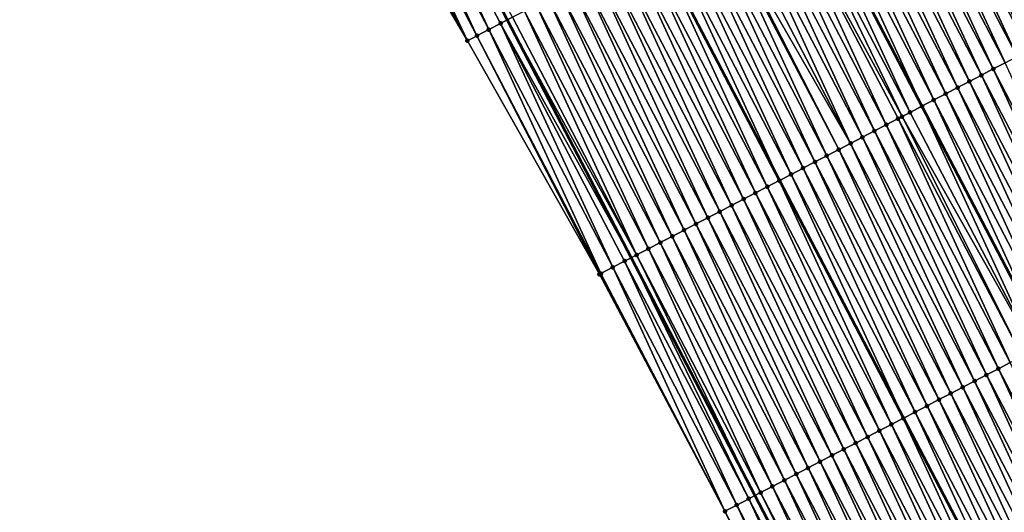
# Model space of a CAD drawing. Header units: feet. Extents: x 2007189 to 2022806, y 818621 to 837694.
# Tile 138 of 256: x 2012511 to 2012584, y 824547 to 824584. Entities that reach past the tile are written whole.
import ezdxf

# ---------------------------------------------------------------- set-up
doc = ezdxf.new("R2010")
doc.units = ezdxf.units.FT
doc.header["$MEASUREMENT"] = 0
for name, color, linetype, lineweight in [('EP_Travel Lane', 172, 'Continuous', 53), ('Road Shots', 141, 'Continuous', 100), ('Road X-Section', 40, 'Continuous', 13), ('STRIPING', 60, 'Continuous', 53)]:
    doc.layers.add(name, color=color, linetype=linetype, lineweight=lineweight)
doc.layers.add('I-77-MM17-21_SB-Surface-Border', color=7, linetype='Continuous')
doc.layers.add('I-77-MM17-21_SB-Surface-TIN', color=7, linetype='Continuous')

msp = doc.modelspace()

# ---------------------------------------------------------------- linework, layer by layer
at = {"layer": 'EP_Travel Lane'}
msp.add_polyline3d([(2012454.444458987, 824760.9962506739, 317.8154520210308), (2012463.696675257, 824743.267085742, 317.5444513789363), (2012472.948829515, 824725.5380396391, 317.2640979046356), (2012482.201018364, 824707.8089272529, 316.9889612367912), (2012491.453277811, 824690.0796795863, 316.7244798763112), (2012500.692471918, 824672.3480232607, 316.4426079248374), (2012509.929349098, 824654.610914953, 316.1681252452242), (2012519.166176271, 824636.8739026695, 315.8859741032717), (2012528.402996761, 824619.1369032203, 315.6027897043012), (2012537.63994045, 824601.3996671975, 315.3385237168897), (2012546.876803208, 824583.6625865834, 315.0618370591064), (2012556.113580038, 824565.925670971, 314.7719394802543), (2012565.35025678, 824548.1889475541, 314.4666801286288), (2012574.58703865, 824530.4520222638, 314.177558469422)], dxfattribs=at)
at = {"layer": 'I-77-MM17-21_SB-Surface-Border', "color": 3, "linetype": 'Continuous', "lineweight": -3}
msp.add_polyline3d([(2012571.833638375, 824529.0174791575, 314.0661513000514), (2012563.108735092, 824547.0209737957, 314.3837480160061), (2012553.757149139, 824564.697862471, 314.6822272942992), (2012543.904738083, 824582.1141789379, 314.9377105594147), (2012533.785296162, 824599.3914984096, 315.1743129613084), (2012524.046660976, 824616.8671158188, 315.4329645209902), (2012515.090325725, 824634.7500436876, 315.7404934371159), (2012505.841115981, 824652.4806897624, 316.0167820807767), (2012496.59194672, 824670.211258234, 316.299296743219), (2012487.077660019, 824687.7984385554, 316.5859646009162), (2012477.950870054, 824705.5929262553, 316.8651814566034), (2012469.858628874, 824723.926800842, 317.1757917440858), (2012460.4244464, 824741.5610900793, 317.4414615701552), (2012451.85557435, 824759.6463574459, 317.7440666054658)], dxfattribs=at)
at = {"layer": 'I-77-MM17-21_SB-Surface-TIN', "color": 128, "linetype": 'Continuous', "lineweight": -3}
for points in [[(2012545.498483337, 824582.9443200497, 315.0155727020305), (2012537.136101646, 824601.1370659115, 315.3242598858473), (2012536.249253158, 824600.6750052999, 315.288729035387)], [(2012537.136101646, 824601.1370659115, 315.3242598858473), (2012546.876803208, 824583.6625865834, 315.0618370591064), (2012537.63994045, 824601.3996671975, 315.3385237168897)], [(2012546.385321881, 824583.4063997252, 315.0495777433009), (2012546.876803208, 824583.6625865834, 315.0618370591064), (2012537.136101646, 824601.1370659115, 315.3242598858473)], [(2012545.498483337, 824582.9443200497, 315.0155727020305), (2012546.385321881, 824583.4063997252, 315.0495777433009), (2012537.136101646, 824601.1370659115, 315.3242598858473)], [(2012547.272082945, 824583.8686279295, 315.0716967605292), (2012537.63994045, 824601.3996671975, 315.3385237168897), (2012546.876803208, 824583.6625865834, 315.0618370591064)], [(2012589.329519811, 824583.2441294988, 315.3173879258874), (2012580.080376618, 824600.9746479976, 315.6038893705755), (2012579.193947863, 824600.51178276, 315.6327490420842)], [(2012589.329519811, 824583.2441294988, 315.3173879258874), (2012590.215917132, 824583.707054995, 315.283706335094), (2012580.080376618, 824600.9746479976, 315.6038893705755)], [(2012543.904738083, 824582.1141789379, 314.9377105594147), (2012535.362351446, 824600.2130467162, 315.2450333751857), (2012534.475469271, 824599.7510506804, 315.2043348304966)], [(2012544.611575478, 824582.4823732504, 314.970934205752), (2012536.249253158, 824600.6750052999, 315.288729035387), (2012535.362351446, 824600.2130467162, 315.2450333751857)], [(2012544.611575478, 824582.4823732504, 314.970934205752), (2012535.362351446, 824600.2130467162, 315.2450333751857), (2012543.904738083, 824582.1141789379, 314.9377105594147)], [(2012544.611575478, 824582.4823732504, 314.970934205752), (2012545.498483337, 824582.9443200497, 315.0155727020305), (2012536.249253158, 824600.6750052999, 315.288729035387)], [(2012587.55655265, 824582.3186092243, 315.3582853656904), (2012578.462200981, 824600.1299760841, 315.6384209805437), (2012578.307366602, 824600.049209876, 315.6382130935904)], [(2012578.462200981, 824600.1299760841, 315.6384209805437), (2012588.119432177, 824582.6123622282, 315.350339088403), (2012578.870276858, 824600.3428995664, 315.6352578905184)], [(2012587.55655265, 824582.3186092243, 315.3582853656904), (2012588.119432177, 824582.6123622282, 315.350339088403), (2012578.462200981, 824600.1299760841, 315.6384209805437)], [(2012588.443087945, 824582.7812702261, 315.3457699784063), (2012579.193947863, 824600.51178276, 315.6327490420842), (2012578.870276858, 824600.3428995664, 315.6352578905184)], [(2012588.443087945, 824582.7812702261, 315.3457699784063), (2012578.870276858, 824600.3428995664, 315.6352578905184), (2012588.119432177, 824582.6123622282, 315.350339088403)], [(2012588.443087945, 824582.7812702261, 315.3457699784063), (2012589.329519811, 824583.2441294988, 315.3173879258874), (2012579.193947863, 824600.51178276, 315.6327490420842)], [(2012543.904738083, 824582.1141789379, 314.9377105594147), (2012534.475469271, 824599.7510506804, 315.2043348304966), (2012533.785296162, 824599.3914984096, 315.1743129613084)], [(2012585.783193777, 824581.3938398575, 315.3390912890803), (2012577.420675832, 824599.5868469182, 315.6268777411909), (2012576.533946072, 824599.1245587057, 315.609560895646)], [(2012586.709054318, 824581.8765823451, 315.3537875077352), (2012578.094201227, 824599.93803675, 315.6366523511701), (2012577.420675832, 824599.5868469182, 315.6268777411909)], [(2012585.783193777, 824581.3938398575, 315.3390912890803), (2012586.669903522, 824581.8561664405, 315.3533378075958), (2012577.420675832, 824599.5868469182, 315.6268777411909)], [(2012586.669903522, 824581.8561664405, 315.3533378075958), (2012586.709054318, 824581.8765823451, 315.3537875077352), (2012577.420675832, 824599.5868469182, 315.6268777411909)], [(2012587.421503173, 824582.2481562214, 315.3585561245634), (2012578.307366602, 824600.049209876, 315.6382130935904), (2012578.094201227, 824599.93803675, 315.6366523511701)], [(2012586.709054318, 824581.8765823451, 315.3537875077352), (2012587.421503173, 824582.2481562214, 315.3585561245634), (2012578.094201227, 824599.93803675, 315.6366523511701)], [(2012587.421503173, 824582.2481562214, 315.3585561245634), (2012587.55655265, 824582.3186092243, 315.3582853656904), (2012578.307366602, 824600.049209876, 315.6382130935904)], [(2012584.009718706, 824580.4692932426, 315.3020714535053), (2012575.647272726, 824598.6621623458, 315.6008985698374), (2012574.760546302, 824598.1998677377, 315.5840935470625)], [(2012584.896451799, 824580.9315750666, 315.3198998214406), (2012576.533946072, 824599.1245587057, 315.609560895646), (2012575.647272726, 824598.6621623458, 315.6008985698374)], [(2012584.009718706, 824580.4692932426, 315.3020714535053), (2012584.896451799, 824580.9315750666, 315.3198998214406), (2012575.647272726, 824598.6621623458, 315.6008985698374)], [(2012584.896451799, 824580.9315750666, 315.3198998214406), (2012585.783193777, 824581.3938398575, 315.3390912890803), (2012576.533946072, 824599.1245587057, 315.609560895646)], [(2012583.12298437, 824580.0070138, 315.2840525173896), (2012574.760546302, 824598.1998677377, 315.5840935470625), (2012573.873838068, 824597.7375382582, 315.5700790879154)], [(2012583.12298437, 824580.0070138, 315.2840525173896), (2012584.009718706, 824580.4692932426, 315.3020714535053), (2012574.760546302, 824598.1998677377, 315.5840935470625)], [(2012581.349582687, 824579.0823265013, 315.2582909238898), (2012572.987097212, 824597.2752713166, 315.5510600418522), (2012572.100378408, 824596.8129620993, 315.5354241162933)], [(2012582.236268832, 824579.5446983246, 315.2689170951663), (2012573.873838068, 824597.7375382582, 315.5700790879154), (2012572.987097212, 824597.2752713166, 315.5510600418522)], [(2012581.349582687, 824579.0823265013, 315.2582909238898), (2012582.236268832, 824579.5446983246, 315.2689170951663), (2012572.987097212, 824597.2752713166, 315.5510600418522)], [(2012582.236268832, 824579.5446983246, 315.2689170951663), (2012583.12298437, 824580.0070138, 315.2840525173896), (2012573.873838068, 824597.7375382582, 315.5700790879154)], [(2012580.462878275, 824578.6199896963, 315.2448624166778), (2012572.100378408, 824596.8129620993, 315.5354241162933), (2012571.21365679, 824596.3506582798, 315.5193562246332)], [(2012580.462878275, 824578.6199896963, 315.2448624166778), (2012581.349582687, 824579.0823265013, 315.2582909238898), (2012572.100378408, 824596.8129620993, 315.5354241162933)], [(2012578.689437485, 824577.695377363, 315.2131017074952), (2012570.326933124, 824595.8883583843, 315.5029743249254), (2012569.44021526, 824595.4260473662, 315.4874825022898)], [(2012579.576150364, 824578.1576979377, 315.2278290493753), (2012571.21365679, 824596.3506582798, 315.5193562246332), (2012570.326933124, 824595.8883583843, 315.5029743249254)], [(2012578.689437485, 824577.695377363, 315.2131017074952), (2012579.576150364, 824578.1576979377, 315.2278290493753), (2012570.326933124, 824595.8883583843, 315.5029743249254)], [(2012579.576150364, 824578.1576979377, 315.2278290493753), (2012580.462878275, 824578.6199896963, 315.2448624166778), (2012571.21365679, 824596.3506582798, 315.5193562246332)], [(2012576.915965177, 824576.7708254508, 315.1765057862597), (2012568.55348981, 824594.963748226, 315.4709945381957), (2012567.666778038, 824594.5014281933, 315.4562697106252)], [(2012569.44021526, 824595.4260473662, 315.4874825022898), (2012568.55348981, 824594.963748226, 315.4709945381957), (2012577.802701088, 824577.233099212, 315.1949338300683)], [(2012576.915965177, 824576.7708254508, 315.1765057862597), (2012577.802701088, 824577.233099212, 315.1949338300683), (2012568.55348981, 824594.963748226, 315.4709945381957)], [(2012578.689437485, 824577.695377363, 315.2131017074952), (2012569.44021526, 824595.4260473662, 315.4874825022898), (2012577.802701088, 824577.233099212, 315.1949338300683)], [(2012576.324686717, 824576.4625891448, 315.1636279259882), (2012567.666778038, 824594.5014281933, 315.4562697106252), (2012566.780023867, 824594.0391867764, 315.4352080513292)], [(2012576.324686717, 824576.4625891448, 315.1636279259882), (2012576.915965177, 824576.7708254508, 315.1765057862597), (2012567.666778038, 824594.5014281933, 315.4562697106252)], [(2012574.255735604, 824575.384038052, 315.1183733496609), (2012565.89326362, 824593.5769570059, 315.4132143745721), (2012565.006531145, 824593.1146739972, 315.3954811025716)], [(2012575.142465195, 824575.8463265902, 315.135664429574), (2012566.780023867, 824594.0391867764, 315.4352080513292), (2012565.89326362, 824593.5769570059, 315.4132143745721)], [(2012574.255735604, 824575.384038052, 315.1183733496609), (2012575.142465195, 824575.8463265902, 315.135664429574), (2012565.89326362, 824593.5769570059, 315.4132143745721)], [(2012575.142465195, 824575.8463265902, 315.135664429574), (2012576.029216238, 824576.3085740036, 315.1562465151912), (2012566.780023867, 824594.0391867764, 315.4352080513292)], [(2012576.029216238, 824576.3085740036, 315.1562465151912), (2012576.324686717, 824576.4625891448, 315.1636279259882), (2012566.780023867, 824594.0391867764, 315.4352080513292)], [(2012573.369019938, 824574.9217228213, 315.1032183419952), (2012565.006531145, 824593.1146739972, 315.3954811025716), (2012564.119807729, 824592.652373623, 315.3791374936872)], [(2012573.369019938, 824574.9217228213, 315.1032183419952), (2012574.255735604, 824575.384038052, 315.1183733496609), (2012565.006531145, 824593.1146739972, 315.3954811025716)], [(2012572.482312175, 824574.4593924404, 315.0892757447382), (2012563.233107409, 824592.1900289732, 315.3663370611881), (2012562.512041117, 824591.814105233, 315.3524200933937)], [(2012572.482312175, 824574.4593924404, 315.0892757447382), (2012564.119807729, 824592.652373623, 315.3791374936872), (2012563.233107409, 824592.1900289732, 315.3663370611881)], [(2012572.482312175, 824574.4593924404, 315.0892757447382), (2012573.369019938, 824574.9217228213, 315.1032183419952), (2012564.119807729, 824592.652373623, 315.3791374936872)], [(2012570.708875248, 824573.5347727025, 315.0581076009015), (2012562.34637533, 824591.7277452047, 315.3486645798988), (2012561.459631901, 824591.265483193, 315.3292510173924)], [(2012571.595595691, 824573.9970787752, 315.0739954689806), (2012562.512041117, 824591.814105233, 315.3524200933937), (2012562.34637533, 824591.7277452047, 315.3486645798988)], [(2012570.708875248, 824573.5347727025, 315.0581076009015), (2012571.595595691, 824573.9970787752, 315.0739954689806), (2012562.34637533, 824591.7277452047, 315.3486645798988)], [(2012572.482312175, 824574.4593924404, 315.0892757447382), (2012562.512041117, 824591.814105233, 315.3524200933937), (2012571.595595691, 824573.9970787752, 315.0739954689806)], [(2012568.935410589, 824572.6102061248, 315.0226852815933), (2012560.5729166, 824590.8031672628, 315.3141522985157), (2012559.686237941, 824590.3407810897, 315.3046747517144)], [(2012569.8221454, 824573.072484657, 315.0407770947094), (2012561.459631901, 824591.265483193, 315.3292510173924), (2012560.5729166, 824590.8031672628, 315.3141522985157)], [(2012568.935410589, 824572.6102061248, 315.0226852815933), (2012569.8221454, 824573.072484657, 315.0407770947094), (2012560.5729166, 824590.8031672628, 315.3141522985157)], [(2012569.8221454, 824573.072484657, 315.0407770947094), (2012570.708875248, 824573.5347727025, 315.0581076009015), (2012561.459631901, 824591.265483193, 315.3292510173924)], [(2012558.799508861, 824589.8784915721, 315.2874623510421), (2012557.926817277, 824589.4235787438, 315.2668520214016), (2012567.176002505, 824571.692975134, 314.9870767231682)], [(2012568.048689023, 824572.1479022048, 315.006625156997), (2012559.686237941, 824590.3407810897, 315.3046747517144), (2012558.799508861, 824589.8784915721, 315.2874623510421)], [(2012568.048689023, 824572.1479022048, 315.006625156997), (2012558.799508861, 824589.8784915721, 315.2874623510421), (2012567.176002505, 824571.692975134, 314.9870767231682)], [(2012568.048689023, 824572.1479022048, 315.006625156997), (2012568.935410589, 824572.6102061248, 315.0226852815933), (2012559.686237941, 824590.3407810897, 315.3046747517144)], [(2012566.275175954, 824571.2234284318, 314.9637761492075), (2012557.912755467, 824589.4162486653, 315.2665199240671), (2012557.026070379, 824588.9538748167, 315.2560561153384)], [(2012567.161942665, 824571.6856458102, 314.9867617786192), (2012557.926817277, 824589.4235787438, 315.2668520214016), (2012557.912755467, 824589.4162486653, 315.2665199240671)], [(2012566.275175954, 824571.2234284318, 314.9637761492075), (2012567.161942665, 824571.6856458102, 314.9867617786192), (2012557.912755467, 824589.4162486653, 315.2665199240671)], [(2012567.161942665, 824571.6856458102, 314.9867617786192), (2012567.176002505, 824571.692975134, 314.9870767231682), (2012557.926817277, 824589.4235787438, 315.2668520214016)], [(2012564.501671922, 824570.2989373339, 314.922313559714), (2012556.139354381, 824588.4915602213, 315.2408505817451), (2012555.252604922, 824588.0293097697, 315.22051189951)], [(2012565.388417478, 824570.7611952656, 314.9420539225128), (2012557.026070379, 824588.9538748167, 315.2560561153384), (2012556.139354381, 824588.4915602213, 315.2408505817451)], [(2012564.501671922, 824570.2989373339, 314.922313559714), (2012565.388417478, 824570.7611952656, 314.9420539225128), (2012556.139354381, 824588.4915602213, 315.2408505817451)], [(2012565.388417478, 824570.7611952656, 314.9420539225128), (2012566.275175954, 824571.2234284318, 314.9637761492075), (2012557.026070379, 824588.9538748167, 315.2560561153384)], [(2012563.614929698, 824569.8366730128, 314.9030844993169), (2012555.252604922, 824588.0293097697, 315.22051189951), (2012554.365883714, 824587.5670051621, 315.2045070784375)], [(2012563.614929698, 824569.8366730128, 314.9030844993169), (2012564.501671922, 824570.2989373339, 314.922313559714), (2012555.252604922, 824588.0293097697, 315.22051189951)], [(2012561.841493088, 824568.9120526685, 314.8719648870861), (2012553.479161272, 824587.1047029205, 315.1883129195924), (2012552.592445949, 824586.6423870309, 315.1732109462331)], [(2012562.728194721, 824569.3743948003, 314.8849671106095), (2012554.365883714, 824587.5670051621, 315.2045070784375), (2012553.479161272, 824587.1047029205, 315.1883129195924)], [(2012561.841493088, 824568.9120526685, 314.8719648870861), (2012562.728194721, 824569.3743948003, 314.8849671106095), (2012553.479161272, 824587.1047029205, 315.1883129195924)], [(2012562.728194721, 824569.3743948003, 314.8849671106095), (2012563.614929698, 824569.8366730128, 314.9030844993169), (2012554.365883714, 824587.5670051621, 315.2045070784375)], [(2012560.068149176, 824567.987254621, 314.8550659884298), (2012551.705711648, 824586.1801075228, 315.1551975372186), (2012550.819009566, 824585.7177662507, 315.1421267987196)], [(2012560.954824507, 824568.4496471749, 314.8640331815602), (2012552.592445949, 824586.6423870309, 315.1732109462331), (2012551.705711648, 824586.1801075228, 315.1551975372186)], [(2012560.068149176, 824567.987254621, 314.8550659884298), (2012560.954824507, 824568.4496471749, 314.8640331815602), (2012551.705711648, 824586.1801075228, 315.1551975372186)], [(2012560.954824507, 824568.4496471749, 314.8640331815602), (2012561.841493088, 824568.9120526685, 314.8719648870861), (2012552.592445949, 824586.6423870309, 315.1732109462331)], [(2012559.181439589, 824567.524927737, 314.8408435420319), (2012550.819009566, 824585.7177662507, 315.1421267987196), (2012549.932296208, 824585.255446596, 315.1273261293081)], [(2012559.181439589, 824567.524927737, 314.8408435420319), (2012560.068149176, 824567.987254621, 314.8550659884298), (2012550.819009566, 824585.7177662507, 315.1421267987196)], [(2012557.407993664, 824566.6003252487, 314.8082949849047), (2012549.045592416, 824584.7931086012, 315.113993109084), (2012548.158871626, 824584.3308031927, 315.0980523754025)], [(2012558.294719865, 824567.0626202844, 314.8250661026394), (2012549.932296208, 824585.255446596, 315.1273261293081), (2012549.045592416, 824584.7931086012, 315.113993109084)], [(2012557.407993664, 824566.6003252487, 314.8082949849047), (2012558.294719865, 824567.0626202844, 314.8250661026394), (2012549.045592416, 824584.7931086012, 315.113993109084)], [(2012558.294719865, 824567.0626202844, 314.8250661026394), (2012559.181439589, 824567.524927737, 314.8408435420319), (2012549.932296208, 824585.255446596, 315.1273261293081)], [(2012556.521217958, 824566.1381251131, 314.7839294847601), (2012548.158871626, 824584.3308031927, 315.0980523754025), (2012547.272082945, 824583.8686279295, 315.0716967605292)], [(2012556.521217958, 824566.1381251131, 314.7839294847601), (2012557.407993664, 824566.6003252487, 314.8082949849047), (2012548.158871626, 824584.3308031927, 315.0980523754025)], [(2012554.747614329, 824565.2138249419, 314.7271879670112), (2012546.385321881, 824583.4063997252, 315.0495777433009), (2012545.498483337, 824582.9443200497, 315.0155727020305)], [(2012546.385321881, 824583.4063997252, 315.0495777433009), (2012556.113580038, 824565.925670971, 314.7719394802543), (2012546.876803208, 824583.6625865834, 315.0618370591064)], [(2012555.634431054, 824565.6759464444, 314.7578460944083), (2012556.113580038, 824565.925670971, 314.7719394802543), (2012546.385321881, 824583.4063997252, 315.0495777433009)], [(2012554.747614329, 824565.2138249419, 314.7271879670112), (2012555.634431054, 824565.6759464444, 314.7578460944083), (2012546.385321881, 824583.4063997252, 315.0495777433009)], [(2012556.521217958, 824566.1381251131, 314.7839294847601), (2012547.272082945, 824583.8686279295, 315.0716967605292), (2012546.876803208, 824583.6625865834, 315.0618370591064)], [(2012556.521217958, 824566.1381251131, 314.7839294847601), (2012546.876803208, 824583.6625865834, 315.0618370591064), (2012556.113580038, 824565.925670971, 314.7719394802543)], [(2012553.757149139, 824564.697862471, 314.6822272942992), (2012544.611575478, 824582.4823732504, 314.970934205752), (2012543.904738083, 824582.1141789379, 314.9377105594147)], [(2012553.86073611, 824564.7518213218, 314.6870962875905), (2012545.498483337, 824582.9443200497, 315.0155727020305), (2012544.611575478, 824582.4823732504, 314.970934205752)], [(2012553.86073611, 824564.7518213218, 314.6870962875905), (2012544.611575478, 824582.4823732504, 314.970934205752), (2012553.757149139, 824564.697862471, 314.6822272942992)], [(2012553.86073611, 824564.7518213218, 314.6870962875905), (2012554.747614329, 824565.2138249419, 314.7271879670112), (2012545.498483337, 824582.9443200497, 315.0155727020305)], [(2012592.371985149, 824562.2767683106, 314.9756967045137), (2012584.009718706, 824580.4692932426, 315.3020714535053), (2012583.12298437, 824580.0070138, 315.2840525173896)], [(2012590.598564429, 824561.352117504, 314.9470154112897), (2012582.236268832, 824579.5446983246, 315.2689170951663), (2012581.349582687, 824579.0823265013, 315.2582909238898)], [(2012591.485281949, 824561.814429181, 314.9624545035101), (2012583.12298437, 824580.0070138, 315.2840525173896), (2012582.236268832, 824579.5446983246, 315.2689170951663)], [(2012590.598564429, 824561.352117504, 314.9470154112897), (2012591.485281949, 824561.814429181, 314.9624545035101), (2012582.236268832, 824579.5446983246, 315.2689170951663)], [(2012591.485281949, 824561.814429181, 314.9624545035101), (2012592.371985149, 824562.2767683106, 314.9756967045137), (2012583.12298437, 824580.0070138, 315.2840525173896)], [(2012589.711842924, 824560.8898134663, 314.9309649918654), (2012581.349582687, 824579.0823265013, 315.2582909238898), (2012580.462878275, 824578.6199896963, 315.2448624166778)], [(2012589.711842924, 824560.8898134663, 314.9309649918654), (2012590.598564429, 824561.352117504, 314.9470154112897), (2012581.349582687, 824579.0823265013, 315.2582909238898)], [(2012587.938402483, 824559.9652004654, 314.8992582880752), (2012579.576150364, 824578.1576979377, 315.2278290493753), (2012578.689437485, 824577.695377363, 315.2131017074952)], [(2012588.825125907, 824560.4275008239, 314.9156031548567), (2012580.462878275, 824578.6199896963, 315.2448624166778), (2012579.576150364, 824578.1576979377, 315.2278290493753)], [(2012587.938402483, 824559.9652004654, 314.8992582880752), (2012588.825125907, 824560.4275008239, 314.9156031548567), (2012579.576150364, 824578.1576979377, 315.2278290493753)], [(2012588.825125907, 824560.4275008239, 314.9156031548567), (2012589.711842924, 824560.8898134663, 314.9309649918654), (2012580.462878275, 824578.6199896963, 315.2448624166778)], [(2012578.689437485, 824577.695377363, 315.2131017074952), (2012577.802701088, 824577.233099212, 315.1949338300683), (2012587.051699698, 824559.5028578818, 314.8862469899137)], [(2012587.938402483, 824559.9652004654, 314.8992582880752), (2012578.689437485, 824577.695377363, 315.2131017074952), (2012587.051699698, 824559.5028578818, 314.8862469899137)], [(2012586.164995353, 824559.0405236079, 314.8726617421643), (2012576.915965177, 824576.7708254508, 315.1765057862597), (2012576.324686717, 824576.4625891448, 315.1636279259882)], [(2012586.164995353, 824559.0405236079, 314.8726617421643), (2012577.802701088, 824577.233099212, 315.1949338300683), (2012576.915965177, 824576.7708254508, 315.1765057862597)], [(2012586.164995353, 824559.0405236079, 314.8726617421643), (2012587.051699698, 824559.5028578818, 314.8862469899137), (2012577.802701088, 824577.233099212, 315.1949338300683)], [(2012584.391567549, 824558.1158863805, 314.8428937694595), (2012576.029216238, 824576.3085740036, 315.1562465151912), (2012575.142465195, 824575.8463265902, 315.135664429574)], [(2012585.278279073, 824558.5782095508, 314.8574131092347), (2012576.324686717, 824576.4625891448, 315.1636279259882), (2012576.029216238, 824576.3085740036, 315.1562465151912)], [(2012584.391567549, 824558.1158863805, 314.8428937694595), (2012585.278279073, 824558.5782095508, 314.8574131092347), (2012576.029216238, 824576.3085740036, 315.1562465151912)], [(2012585.278279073, 824558.5782095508, 314.8574131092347), (2012586.164995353, 824559.0405236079, 314.8726617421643), (2012576.324686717, 824576.4625891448, 315.1636279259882)], [(2012582.618138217, 824557.1912520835, 314.8128912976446), (2012574.255735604, 824575.384038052, 315.1183733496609), (2012573.369019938, 824574.9217228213, 315.1032183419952)], [(2012583.504850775, 824557.6535732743, 314.8275690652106), (2012575.142465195, 824575.8463265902, 315.135664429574), (2012574.255735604, 824575.384038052, 315.1183733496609)], [(2012582.618138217, 824557.1912520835, 314.8128912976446), (2012583.504850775, 824557.6535732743, 314.8275690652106), (2012574.255735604, 824575.384038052, 315.1183733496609)], [(2012583.504850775, 824557.6535732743, 314.8275690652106), (2012584.391567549, 824558.1158863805, 314.8428937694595), (2012575.142465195, 824575.8463265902, 315.135664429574)], [(2012580.844721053, 824556.2665944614, 314.7847554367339), (2012572.482312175, 824574.4593924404, 315.0892757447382), (2012571.595595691, 824573.9970787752, 315.0739954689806)], [(2012581.731431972, 824556.7289187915, 314.7991819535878), (2012573.369019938, 824574.9217228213, 315.1032183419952), (2012572.482312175, 824574.4593924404, 315.0892757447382)], [(2012580.844721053, 824556.2665944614, 314.7847554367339), (2012581.731431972, 824556.7289187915, 314.7991819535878), (2012572.482312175, 824574.4593924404, 315.0892757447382)], [(2012581.731431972, 824556.7289187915, 314.7991819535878), (2012582.618138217, 824557.1912520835, 314.8128912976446), (2012573.369019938, 824574.9217228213, 315.1032183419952)], [(2012579.958005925, 824555.8042781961, 314.7696835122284), (2012571.595595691, 824573.9970787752, 315.0739954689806), (2012570.708875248, 824573.5347727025, 315.0581076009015)], [(2012579.958005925, 824555.8042781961, 314.7696835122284), (2012580.844721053, 824556.2665944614, 314.7847554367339), (2012571.595595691, 824573.9970787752, 315.0739954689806)], [(2012578.184558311, 824554.8796789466, 314.736876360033), (2012569.8221454, 824573.072484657, 315.0407770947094), (2012568.935410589, 824572.6102061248, 315.0226852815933)], [(2012579.071274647, 824555.341992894, 314.7521337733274), (2012570.708875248, 824573.5347727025, 315.0581076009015), (2012569.8221454, 824573.072484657, 315.0407770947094)], [(2012578.184558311, 824554.8796789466, 314.736876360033), (2012579.071274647, 824555.341992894, 314.7521337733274), (2012569.8221454, 824573.072484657, 315.0407770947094)], [(2012579.071274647, 824555.341992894, 314.7521337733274), (2012579.958005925, 824555.8042781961, 314.7696835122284), (2012570.708875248, 824573.5347727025, 315.0581076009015)], [(2012577.297837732, 824554.4173731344, 314.7209679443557), (2012568.935410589, 824572.6102061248, 315.0226852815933), (2012568.048689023, 824572.1479022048, 315.006625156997)], [(2012577.297837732, 824554.4173731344, 314.7209679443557), (2012578.184558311, 824554.8796789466, 314.736876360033), (2012568.935410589, 824572.6102061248, 315.0226852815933)], [(2012575.524337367, 824553.4928750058, 314.6800685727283), (2012567.161942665, 824571.6856458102, 314.9867617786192), (2012566.275175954, 824571.2234284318, 314.9637761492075)], [(2012576.411083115, 824553.9551325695, 314.6998380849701), (2012567.176002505, 824571.692975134, 314.9870767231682), (2012567.161942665, 824571.6856458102, 314.9867617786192)], [(2012575.524337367, 824553.4928750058, 314.6800685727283), (2012576.411083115, 824553.9551325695, 314.6998380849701), (2012567.161942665, 824571.6856458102, 314.9867617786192)], [(2012568.048689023, 824572.1479022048, 315.006625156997), (2012567.176002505, 824571.692975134, 314.9870767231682), (2012576.425141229, 824553.9624606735, 314.7001730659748)], [(2012576.411083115, 824553.9551325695, 314.6998380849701), (2012576.425141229, 824553.9624606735, 314.7001730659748), (2012567.176002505, 824571.692975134, 314.9870767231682)], [(2012577.297837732, 824554.4173731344, 314.7209679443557), (2012568.048689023, 824572.1479022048, 315.006625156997), (2012576.425141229, 824553.9624606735, 314.7001730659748)], [(2012573.750853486, 824552.5683452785, 314.6416978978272), (2012565.388417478, 824570.7611952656, 314.9420539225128), (2012564.501671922, 824570.2989373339, 314.922313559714)], [(2012574.637600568, 824553.0306002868, 314.6616719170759), (2012566.275175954, 824571.2234284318, 314.9637761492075), (2012565.388417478, 824570.7611952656, 314.9420539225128)], [(2012573.750853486, 824552.5683452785, 314.6416978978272), (2012574.637600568, 824553.0306002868, 314.6616719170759), (2012565.388417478, 824570.7611952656, 314.9420539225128)], [(2012574.637600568, 824553.0306002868, 314.6616719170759), (2012575.524337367, 824553.4928750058, 314.6800685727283), (2012566.275175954, 824571.2234284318, 314.9637761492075)], [(2012572.864100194, 824552.106102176, 314.6207711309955), (2012564.501671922, 824570.2989373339, 314.922313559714), (2012563.614929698, 824569.8366730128, 314.9030844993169)], [(2012572.864100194, 824552.106102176, 314.6207711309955), (2012573.750853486, 824552.5683452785, 314.6416978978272), (2012564.501671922, 824570.2989373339, 314.922313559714)], [(2012571.090615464, 824551.1815740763, 314.5822701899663), (2012562.728194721, 824569.3743948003, 314.8849671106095), (2012561.841493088, 824568.9120526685, 314.8719648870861)], [(2012571.977348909, 824551.6438552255, 314.600152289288), (2012563.614929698, 824569.8366730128, 314.9030844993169), (2012562.728194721, 824569.3743948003, 314.8849671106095)], [(2012571.090615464, 824551.1815740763, 314.5822701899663), (2012571.977348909, 824551.6438552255, 314.600152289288), (2012562.728194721, 824569.3743948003, 314.8849671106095)], [(2012571.977348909, 824551.6438552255, 314.600152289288), (2012572.864100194, 824552.106102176, 314.6207711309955), (2012563.614929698, 824569.8366730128, 314.9030844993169)], [(2012570.203898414, 824550.7192614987, 314.5669031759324), (2012561.841493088, 824568.9120526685, 314.8719648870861), (2012560.954824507, 824568.4496471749, 314.8640331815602)], [(2012570.203898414, 824550.7192614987, 314.5669031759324), (2012571.090615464, 824551.1815740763, 314.5822701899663), (2012561.841493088, 824568.9120526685, 314.8719648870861)], [(2012568.43046999, 824549.7946254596, 314.537040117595), (2012560.068149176, 824567.987254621, 314.8550659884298), (2012559.181439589, 824567.524927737, 314.8408435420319)], [(2012569.317182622, 824550.2569465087, 314.5517292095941), (2012560.954824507, 824568.4496471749, 314.8640331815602), (2012560.068149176, 824567.987254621, 314.8550659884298)], [(2012568.43046999, 824549.7946254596, 314.537040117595), (2012569.317182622, 824550.2569465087, 314.5517292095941), (2012560.068149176, 824567.987254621, 314.8550659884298)], [(2012569.317182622, 824550.2569465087, 314.5517292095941), (2012570.203898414, 824550.7192614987, 314.5669031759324), (2012560.954824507, 824568.4496471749, 314.8640331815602)], [(2012566.657015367, 824548.8700396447, 314.5031578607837), (2012558.294719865, 824567.0626202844, 314.8250661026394), (2012557.407993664, 824566.6003252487, 314.8082949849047)], [(2012567.543752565, 824549.3323136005, 314.521615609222), (2012559.181439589, 824567.524927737, 314.8408435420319), (2012558.294719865, 824567.0626202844, 314.8250661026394)], [(2012566.657015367, 824548.8700396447, 314.5031578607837), (2012567.543752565, 824549.3323136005, 314.521615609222), (2012558.294719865, 824567.0626202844, 314.8250661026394)], [(2012567.543752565, 824549.3323136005, 314.521615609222), (2012568.43046999, 824549.7946254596, 314.537040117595), (2012559.181439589, 824567.524927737, 314.8408435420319)], [(2012565.770246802, 824548.407825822, 314.4798879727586), (2012557.407993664, 824566.6003252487, 314.8082949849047), (2012556.521217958, 824566.1381251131, 314.7839294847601)], [(2012565.770246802, 824548.407825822, 314.4798879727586), (2012566.657015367, 824548.8700396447, 314.5031578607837), (2012557.407993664, 824566.6003252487, 314.8082949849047)], [(2012563.99662111, 824547.4835679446, 314.4197624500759), (2012555.634431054, 824565.6759464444, 314.7578460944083), (2012554.747614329, 824565.2138249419, 314.7271879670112)], [(2012564.883448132, 824547.9456697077, 314.4519999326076), (2012556.113580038, 824565.925670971, 314.7719394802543), (2012555.634431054, 824565.6759464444, 314.7578460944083)], [(2012563.99662111, 824547.4835679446, 314.4197624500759), (2012564.883448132, 824547.9456697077, 314.4519999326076), (2012555.634431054, 824565.6759464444, 314.7578460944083)], [(2012556.521217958, 824566.1381251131, 314.7839294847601), (2012556.113580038, 824565.925670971, 314.7719394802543), (2012565.35025678, 824548.1889475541, 314.4666801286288)], [(2012564.883448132, 824547.9456697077, 314.4519999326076), (2012565.35025678, 824548.1889475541, 314.4666801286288), (2012556.113580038, 824565.925670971, 314.7719394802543)], [(2012565.770246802, 824548.407825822, 314.4798879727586), (2012556.521217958, 824566.1381251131, 314.7839294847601), (2012565.35025678, 824548.1889475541, 314.4666801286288)], [(2012563.109769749, 824547.0215128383, 314.3837912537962), (2012554.747614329, 824565.2138249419, 314.7271879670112), (2012553.86073611, 824564.7518213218, 314.6870962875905)], [(2012563.109769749, 824547.0215128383, 314.3837912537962), (2012563.99662111, 824547.4835679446, 314.4197624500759), (2012554.747614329, 824565.2138249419, 314.7271879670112)], [(2012563.108735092, 824547.0209737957, 314.3837480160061), (2012553.86073611, 824564.7518213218, 314.6870962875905), (2012553.757149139, 824564.697862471, 314.6822272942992)], [(2012563.109769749, 824547.0215128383, 314.3837912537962), (2012553.86073611, 824564.7518213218, 314.6870962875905), (2012563.108735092, 824547.0209737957, 314.3837480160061)], [(2012591.867163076, 824539.4609604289, 314.5082315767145), (2012583.504850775, 824557.6535732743, 314.8275690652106), (2012582.618138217, 824557.1912520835, 314.8128912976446)], [(2012592.753837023, 824539.9233556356, 314.5169864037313), (2012584.391567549, 824558.1158863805, 314.8428937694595), (2012583.504850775, 824557.6535732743, 314.8275690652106)], [(2012591.867163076, 824539.4609604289, 314.5082315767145), (2012592.753837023, 824539.9233556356, 314.5169864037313), (2012583.504850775, 824557.6535732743, 314.8275690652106)], [(2012590.980461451, 824538.9986182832, 314.495230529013), (2012582.618138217, 824557.1912520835, 314.8128912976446), (2012581.731431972, 824556.7289187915, 314.7991819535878)], [(2012590.980461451, 824538.9986182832, 314.495230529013), (2012591.867163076, 824539.4609604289, 314.5082315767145), (2012582.618138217, 824557.1912520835, 314.8128912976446)], [(2012589.207023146, 824538.0740011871, 314.4638511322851), (2012580.844721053, 824556.2665944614, 314.7847554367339), (2012579.958005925, 824555.8042781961, 314.7696835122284)], [(2012590.093733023, 824538.5363275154, 314.4781179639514), (2012581.731431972, 824556.7289187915, 314.7991819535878), (2012580.844721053, 824556.2665944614, 314.7847554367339)], [(2012589.207023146, 824538.0740011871, 314.4638511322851), (2012590.093733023, 824538.5363275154, 314.4781179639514), (2012580.844721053, 824556.2665944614, 314.7847554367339)], [(2012590.093733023, 824538.5363275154, 314.4781179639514), (2012590.980461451, 824538.9986182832, 314.495230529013), (2012581.731431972, 824556.7289187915, 314.7991819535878)], [(2012587.43361095, 824537.1493340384, 314.4364771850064), (2012579.071274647, 824555.341992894, 314.7521337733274), (2012578.184558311, 824554.8796789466, 314.736876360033)], [(2012588.320305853, 824537.6116890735, 314.4484467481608), (2012579.958005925, 824555.8042781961, 314.7696835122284), (2012579.071274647, 824555.341992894, 314.7521337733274)], [(2012587.43361095, 824537.1493340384, 314.4364771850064), (2012588.320305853, 824537.6116890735, 314.4484467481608), (2012579.071274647, 824555.341992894, 314.7521337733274)], [(2012588.320305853, 824537.6116890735, 314.4484467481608), (2012589.207023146, 824538.0740011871, 314.4638511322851), (2012579.958005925, 824555.8042781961, 314.7696835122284)], [(2012586.546900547, 824536.6870087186, 314.4221296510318), (2012578.184558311, 824554.8796789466, 314.736876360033), (2012577.297837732, 824554.4173731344, 314.7209679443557)], [(2012586.546900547, 824536.6870087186, 314.4221296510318), (2012587.43361095, 824537.1493340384, 314.4364771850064), (2012578.184558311, 824554.8796789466, 314.736876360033)], [(2012584.773366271, 824535.7625755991, 314.376027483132), (2012576.411083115, 824553.9551325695, 314.6998380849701), (2012575.524337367, 824553.4928750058, 314.6800685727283)], [(2012585.660127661, 824536.2248031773, 314.3981968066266), (2012576.425141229, 824553.9624606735, 314.7001730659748), (2012576.411083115, 824553.9551325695, 314.6998380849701)], [(2012584.773366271, 824535.7625755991, 314.376027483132), (2012585.660127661, 824536.2248031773, 314.3981968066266), (2012576.411083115, 824553.9551325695, 314.6998380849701)], [(2012577.297837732, 824554.4173731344, 314.7209679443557), (2012576.425141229, 824553.9624606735, 314.7001730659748), (2012585.674184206, 824536.2321297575, 314.398576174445)], [(2012585.660127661, 824536.2248031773, 314.3981968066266), (2012585.674184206, 824536.2321297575, 314.398576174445), (2012576.425141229, 824553.9624606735, 314.7001730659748)], [(2012586.546900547, 824536.6870087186, 314.4221296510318), (2012577.297837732, 824554.4173731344, 314.7209679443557), (2012585.674184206, 824536.2321297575, 314.398576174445)], [(2012583.886604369, 824535.3003490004, 314.3537797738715), (2012575.524337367, 824553.4928750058, 314.6800685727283), (2012574.637600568, 824553.0306002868, 314.6616719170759)], [(2012583.886604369, 824535.3003490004, 314.3537797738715), (2012584.773366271, 824535.7625755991, 314.376027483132), (2012575.524337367, 824553.4928750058, 314.6800685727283)], [(2012582.11311135, 824534.3758367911, 314.3140067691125), (2012573.750853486, 824552.5683452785, 314.6416978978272), (2012572.864100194, 824552.106102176, 314.6207711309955)], [(2012582.999850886, 824534.838106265, 314.3328234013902), (2012574.637600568, 824553.0306002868, 314.6616719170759), (2012573.750853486, 824552.5683452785, 314.6416978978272)], [(2012582.11311135, 824534.3758367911, 314.3140067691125), (2012582.999850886, 824534.838106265, 314.3328234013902), (2012573.750853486, 824552.5683452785, 314.6416978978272)], [(2012582.999850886, 824534.838106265, 314.3328234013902), (2012583.886604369, 824535.3003490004, 314.3537797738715), (2012574.637600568, 824553.0306002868, 314.6616719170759)], [(2012580.339659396, 824533.451245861, 314.2805334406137), (2012571.977348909, 824551.6438552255, 314.600152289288), (2012571.090615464, 824551.1815740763, 314.5822701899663)], [(2012581.226378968, 824533.9135536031, 314.2962876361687), (2012572.864100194, 824552.106102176, 314.6207711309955), (2012571.977348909, 824551.6438552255, 314.600152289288)], [(2012580.339659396, 824533.451245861, 314.2805334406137), (2012581.226378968, 824533.9135536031, 314.2962876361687), (2012571.977348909, 824551.6438552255, 314.600152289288)], [(2012581.226378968, 824533.9135536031, 314.2962876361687), (2012582.11311135, 824534.3758367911, 314.3140067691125), (2012572.864100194, 824552.106102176, 314.6207711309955)], [(2012579.452955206, 824532.9889086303, 314.2671390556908), (2012571.090615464, 824551.1815740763, 314.5822701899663), (2012570.203898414, 824550.7192614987, 314.5669031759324)], [(2012579.452955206, 824532.9889086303, 314.2671390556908), (2012580.339659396, 824533.451245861, 314.2805334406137), (2012571.090615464, 824551.1815740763, 314.5822701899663)], [(2012577.679557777, 824532.0642131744, 314.2420304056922), (2012569.317182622, 824550.2569465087, 314.5517292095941), (2012568.43046999, 824549.7946254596, 314.537040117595)], [(2012578.566267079, 824532.5265406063, 314.2562089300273), (2012570.203898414, 824550.7192614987, 314.5669031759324), (2012569.317182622, 824550.2569465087, 314.5517292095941)], [(2012577.679557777, 824532.0642131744, 314.2420304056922), (2012578.566267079, 824532.5265406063, 314.2562089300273), (2012569.317182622, 824550.2569465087, 314.5517292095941)], [(2012578.566267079, 824532.5265406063, 314.2562089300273), (2012579.452955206, 824532.9889086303, 314.2671390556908), (2012570.203898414, 824550.7192614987, 314.5669031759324)], [(2012576.792833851, 824531.6019137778, 314.2256083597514), (2012568.43046999, 824549.7946254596, 314.537040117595), (2012567.543752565, 824549.3323136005, 314.521615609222)], [(2012576.792833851, 824531.6019137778, 314.2256083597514), (2012577.679557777, 824532.0642131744, 314.2420304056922), (2012568.43046999, 824549.7946254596, 314.537040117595)], [(2012575.019362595, 824530.6773598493, 314.1891739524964), (2012566.657015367, 824548.8700396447, 314.5031578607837), (2012565.770246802, 824548.407825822, 314.4798879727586)], [(2012575.906110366, 824531.1396135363, 314.2092539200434), (2012567.543752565, 824549.3323136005, 314.521615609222), (2012566.657015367, 824548.8700396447, 314.5031578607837)], [(2012575.019362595, 824530.6773598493, 314.1891739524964), (2012575.906110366, 824531.1396135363, 314.2092539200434), (2012566.657015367, 824548.8700396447, 314.5031578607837)], [(2012575.906110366, 824531.1396135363, 314.2092539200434), (2012576.792833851, 824531.6019137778, 314.2256083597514), (2012567.543752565, 824549.3323136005, 314.521615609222)], [(2012573.245776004, 824529.7530270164, 314.1350463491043), (2012564.883448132, 824547.9456697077, 314.4519999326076), (2012563.99662111, 824547.4835679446, 314.4197624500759)], [(2012574.132590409, 824530.2151529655, 314.1653485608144), (2012565.35025678, 824548.1889475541, 314.4666801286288), (2012564.883448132, 824547.9456697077, 314.4519999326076)], [(2012573.245776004, 824529.7530270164, 314.1350463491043), (2012574.132590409, 824530.2151529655, 314.1653485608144), (2012564.883448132, 824547.9456697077, 314.4519999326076)], [(2012565.770246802, 824548.407825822, 314.4798879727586), (2012565.35025678, 824548.1889475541, 314.4666801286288), (2012574.58703865, 824530.4520222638, 314.177558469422)], [(2012574.132590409, 824530.2151529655, 314.1653485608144), (2012574.58703865, 824530.4520222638, 314.177558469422), (2012565.35025678, 824548.1889475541, 314.4666801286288)], [(2012575.019362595, 824530.6773598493, 314.1891739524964), (2012565.770246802, 824548.407825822, 314.4798879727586), (2012574.58703865, 824530.4520222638, 314.177558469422)], [(2012572.358884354, 824529.2910491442, 314.0928942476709), (2012563.99662111, 824547.4835679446, 314.4197624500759), (2012563.109769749, 824547.0215128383, 314.3837912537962)], [(2012572.358884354, 824529.2910491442, 314.0928942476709), (2012573.245776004, 824529.7530270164, 314.1350463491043), (2012563.99662111, 824547.4835679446, 314.4197624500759)], [(2012572.358884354, 824529.2910491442, 314.0928942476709), (2012563.109769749, 824547.0215128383, 314.3837912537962), (2012563.108735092, 824547.0209737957, 314.3837480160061)], [(2012572.358884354, 824529.2910491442, 314.0928942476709), (2012563.108735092, 824547.0209737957, 314.3837480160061), (2012571.833638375, 824529.0174791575, 314.0661513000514)]]:
    msp.add_3dface(points, dxfattribs=at)
at = {"layer": 'Road Shots', "lineweight": 100}
for p in [(2012546.385321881, 824583.4063997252, 315.0495777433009), (2012544.611575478, 824582.4823732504, 314.970934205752), (2012545.498483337, 824582.9443200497, 315.0155727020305), (2012543.904738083, 824582.1141789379, 314.9377105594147), (2012582.236268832, 824579.5446983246, 315.2689170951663), (2012583.12298437, 824580.0070138, 315.2840525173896), (2012581.349582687, 824579.0823265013, 315.2582909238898), (2012579.576150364, 824578.1576979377, 315.2278290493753), (2012580.462878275, 824578.6199896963, 315.2448624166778), (2012578.689437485, 824577.695377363, 315.2131017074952), (2012576.915965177, 824576.7708254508, 315.1765057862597), (2012577.802702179, 824577.2330997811, 315.1949338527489), (2012576.029216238, 824576.3085740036, 315.1562465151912), (2012576.324686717, 824576.4625891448, 315.1636279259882), (2012574.255735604, 824575.384038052, 315.1183733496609), (2012575.142465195, 824575.8463265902, 315.135664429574), (2012572.482312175, 824574.4593924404, 315.0892757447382), (2012573.369019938, 824574.9217228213, 315.1032183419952), (2012571.595595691, 824573.9970787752, 315.0739954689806), (2012569.8221454, 824573.072484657, 315.0407770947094), (2012570.708875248, 824573.5347727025, 315.0581076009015), (2012568.935410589, 824572.6102061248, 315.0226852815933), (2012567.161942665, 824571.6856458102, 314.9867617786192), (2012568.048689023, 824572.1479022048, 315.006625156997), (2012565.388417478, 824570.7611952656, 314.9420539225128), (2012566.275175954, 824571.2234284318, 314.9637761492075), (2012564.501671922, 824570.2989373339, 314.922313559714), (2012562.728194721, 824569.3743948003, 314.8849671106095), (2012563.614929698, 824569.8366730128, 314.9030844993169), (2012561.841493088, 824568.9120526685, 314.8719648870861), (2012560.068149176, 824567.987254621, 314.8550659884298), (2012560.954824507, 824568.4496471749, 314.8640331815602), (2012558.294719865, 824567.0626202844, 314.8250661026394), (2012559.181439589, 824567.524927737, 314.8408435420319), (2012557.407993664, 824566.6003252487, 314.8082949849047), (2012555.634431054, 824565.6759464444, 314.7578460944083), (2012556.521217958, 824566.1381251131, 314.7839294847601), (2012554.747614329, 824565.2138249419, 314.7271879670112), (2012553.757149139, 824564.697862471, 314.6822272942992), (2012553.86073611, 824564.7518213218, 314.6870962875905), (2012583.504850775, 824557.6535732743, 314.8275690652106), (2012582.618138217, 824557.1912520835, 314.8128912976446), (2012580.844721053, 824556.2665944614, 314.7847554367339), (2012581.731431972, 824556.7289187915, 314.7991819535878), (2012579.071274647, 824555.341992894, 314.7521337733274), (2012579.958005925, 824555.8042781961, 314.7696835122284), (2012578.184558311, 824554.8796789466, 314.736876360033), (2012576.411083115, 824553.9551325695, 314.6998380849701), (2012577.297837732, 824554.4173731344, 314.7209679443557), (2012575.524337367, 824553.4928750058, 314.6800685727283), (2012573.750853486, 824552.5683452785, 314.6416978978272), (2012574.637600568, 824553.0306002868, 314.6616719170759), (2012571.977348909, 824551.6438552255, 314.600152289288), (2012572.864100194, 824552.106102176, 314.6207711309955), (2012571.090615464, 824551.1815740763, 314.5822701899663), (2012569.317182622, 824550.2569465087, 314.5517292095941), (2012570.203898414, 824550.7192614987, 314.5669031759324), (2012568.43046999, 824549.7946254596, 314.537040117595), (2012566.657015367, 824548.8700396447, 314.5031578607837), (2012567.543752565, 824549.3323136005, 314.521615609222), (2012564.883448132, 824547.9456697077, 314.4519999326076), (2012565.770246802, 824548.407825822, 314.4798879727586), (2012563.99662111, 824547.4835679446, 314.4197624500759), (2012563.108735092, 824547.0209737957, 314.3837480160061), (2012563.109769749, 824547.0215128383, 314.3837912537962)]:
    msp.add_point(p, dxfattribs=at)
at = {"layer": 'Road X-Section', "extrusion": (-0.4624586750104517, 0.8865288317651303, 0.01409270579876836), "elevation": -199698.1308835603, "flags": 128}
msp.add_lwpolyline([(-2165774.217918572, 3129.995023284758), (-2165773.217918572, 3130.036868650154), (-2165772.217918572, 3130.079977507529), (-2165771.217918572, 3130.126143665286), (-2165770.217918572, 3130.16565900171), (-2165769.217918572, 3130.201747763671), (-2165768.217918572, 3130.230610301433), (-2165767.392552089, 3130.236282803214), (-2165767.217918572, 3130.236074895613), (-2165766.97750447, 3130.234513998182), (-2165766.217918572, 3130.224738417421), (-2165765.217918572, 3130.207419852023), (-2165764.217918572, 3130.198756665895), (-2165763.217918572, 3130.181949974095), (-2165762.217918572, 3130.167934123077), (-2165761.217918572, 3130.148913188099), (-2165760.217918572, 3130.133275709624), (-2165759.217918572, 3130.117206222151), (-2165758.217918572, 3130.100822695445), (-2165757.217918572, 3130.085329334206), (-2165756.217918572, 3130.068839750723), (-2165755.217918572, 3130.054113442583), (-2165754.217918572, 3130.033049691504), (-2165753.217918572, 3130.011053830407), (-2165752.217918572, 3129.993318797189), (-2165751.217918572, 3129.976973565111), (-2165750.217918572, 3129.964171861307), (-2165749.404742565, 3129.950253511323), (-2165749.217918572, 3129.946497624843), (-2165748.217918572, 3129.92708213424), (-2165747.217918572, 3129.911981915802), (-2165746.217918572, 3129.902503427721), (-2165745.217918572, 3129.885289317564), (-2165744.217918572, 3129.864344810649), (-2165743.217918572, 3129.853879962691), (-2165742.217918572, 3129.838672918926), (-2165741.217918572, 3129.818332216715), (-2165740.217918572, 3129.802325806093), (-2165739.217918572, 3129.786130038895), (-2165738.217918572, 3129.771026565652), (-2165737.217918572, 3129.753011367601), (-2165736.217918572, 3129.739939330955), (-2165735.217918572, 3129.725137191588), (-2165734.217918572, 3129.711802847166), (-2165733.217918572, 3129.695860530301), (-2165732.217918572, 3129.669502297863), (-2165731.217918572, 3129.647381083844), (-2165730.217918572, 3129.613372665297), (-2165729.217918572, 3129.568729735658), (-2165728.420933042, 3129.535502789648)], dxfattribs=at)
at = {"layer": 'Road X-Section', "extrusion": (-0.4624586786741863, 0.8865288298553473, 0.01409270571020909), "elevation": -199718.139831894, "flags": 128}
msp.add_lwpolyline([(-2165773.217093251, 3130.041621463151), (-2165772.217093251, 3130.081416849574), (-2165771.217093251, 3130.125032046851), (-2165770.217093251, 3130.163523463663), (-2165769.217093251, 3130.197208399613), (-2165768.217093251, 3130.22559327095), (-2165767.217093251, 3130.238109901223), (-2165767.064771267, 3130.238380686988), (-2165766.261247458, 3130.233611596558), (-2165766.217093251, 3130.233161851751), (-2165765.217093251, 3130.218913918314), (-2165764.217093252, 3130.199720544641), (-2165763.217093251, 3130.181890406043), (-2165762.217093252, 3130.16386968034), (-2165761.217093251, 3130.148732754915), (-2165760.217093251, 3130.138105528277), (-2165759.217093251, 3130.124675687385), (-2165758.217093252, 3130.107640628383), (-2165757.217093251, 3130.092911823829), (-2165756.217093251, 3130.074742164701), (-2165755.217093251, 3130.056312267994), (-2165754.550295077, 3130.043433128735), (-2165754.217093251, 3130.036050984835), (-2165753.217093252, 3130.015466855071), (-2165752.217093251, 3129.998174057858), (-2165751.217093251, 3129.983017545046), (-2165750.217093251, 3129.96907356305), (-2165749.217093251, 3129.9537917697), (-2165748.217093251, 3129.937902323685), (-2165747.217093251, 3129.920570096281), (-2165746.217093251, 3129.902476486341), (-2165745.217093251, 3129.886414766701), (-2165744.217093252, 3129.866549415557), (-2165743.217093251, 3129.84356150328), (-2165742.217093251, 3129.821837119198), (-2165741.217093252, 3129.802094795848), (-2165740.217093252, 3129.782863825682), (-2165739.217093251, 3129.764744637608), (-2165738.217093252, 3129.751741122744), (-2165737.217093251, 3129.743808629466), (-2165736.217093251, 3129.734840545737), (-2165735.217093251, 3129.720616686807), (-2165734.217093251, 3129.704837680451), (-2165733.217093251, 3129.688064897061), (-2165732.217093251, 3129.663696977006), (-2165731.217093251, 3129.637610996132), (-2165730.217093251, 3129.606949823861), (-2165729.217093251, 3129.566854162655), (-2165729.100295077, 3129.561984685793)], dxfattribs=at)
at = {"layer": 'Road X-Section', "extrusion": (-0.4624586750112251, 0.8865288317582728, 0.01409270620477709), "elevation": -199738.1308906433, "flags": 128}
msp.add_lwpolyline([(-2165773.217917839, 3130.014345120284), (-2165772.217917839, 3130.056853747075), (-2165771.217917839, 3130.102575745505), (-2165770.217917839, 3130.143380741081), (-2165769.217917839, 3130.181480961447), (-2165768.217917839, 3130.208619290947), (-2165767.470370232, 3130.215366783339), (-2165767.217917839, 3130.215007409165), (-2165766.595798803, 3130.212622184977), (-2165766.217917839, 3130.207937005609), (-2165765.63246547, 3130.197974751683), (-2165765.217917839, 3130.189281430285), (-2165764.217917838, 3130.166602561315), (-2165763.217917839, 3130.150505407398), (-2165762.217917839, 3130.137338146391), (-2165761.217917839, 3130.124094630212), (-2165760.217917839, 3130.108654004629), (-2165759.217917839, 3130.092601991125), (-2165758.217917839, 3130.077238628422), (-2165757.217917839, 3130.060892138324), (-2165756.217917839, 3130.047879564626), (-2165755.217917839, 3130.034292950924), (-2165754.217917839, 3130.019042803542), (-2165753.217917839, 3130.004522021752), (-2165752.21791784, 3129.989195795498), (-2165751.217917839, 3129.974516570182), (-2165750.217917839, 3129.960805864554), (-2165749.217917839, 3129.9463779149), (-2165748.217917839, 3129.931304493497), (-2165747.217917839, 3129.913753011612), (-2165746.217917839, 3129.898494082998), (-2165745.217917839, 3129.882584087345), (-2165744.217917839, 3129.861452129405), (-2165743.217917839, 3129.841680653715), (-2165742.217917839, 3129.823282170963), (-2165741.217917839, 3129.803306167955), (-2165740.217917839, 3129.782377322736), (-2165739.217917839, 3129.761756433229), (-2165738.217917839, 3129.743872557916), (-2165737.217917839, 3129.728504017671), (-2165736.217917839, 3129.713328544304), (-2165735.217917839, 3129.698637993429), (-2165734.217917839, 3129.683211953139), (-2165733.217917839, 3129.664752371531), (-2165732.21791784, 3129.641480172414), (-2165731.217917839, 3129.613589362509), (-2165730.217917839, 3129.581348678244), (-2165729.217917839, 3129.545373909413), (-2165729.216751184, 3129.54533066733)], dxfattribs=at)
at = {"layer": 'Road X-Section', "extrusion": (-0.4624586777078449, 0.8865288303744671, 0.01409270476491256), "elevation": -199758.1374593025, "flags": 128}
msp.add_lwpolyline([(-2165773.217312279, 3129.994140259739), (-2165772.217312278, 3130.031608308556), (-2165771.217312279, 3130.066643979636), (-2165770.217312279, 3130.105680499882), (-2165769.217312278, 3130.145794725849), (-2165768.217312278, 3130.17773645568), (-2165767.217312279, 3130.192186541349), (-2165766.950616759, 3130.192878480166), (-2165766.217312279, 3130.188953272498), (-2165766.089759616, 3130.187771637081), (-2165765.217312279, 3130.177649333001), (-2165764.217312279, 3130.165408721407), (-2165763.217312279, 3130.150293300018), (-2165762.217312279, 3130.136523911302), (-2165761.217312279, 3130.121929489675), (-2165760.217312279, 3130.104973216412), (-2165759.217312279, 3130.087371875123), (-2165758.217312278, 3130.069696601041), (-2165757.217312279, 3130.055609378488), (-2165756.217312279, 3130.039198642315), (-2165755.217312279, 3130.022344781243), (-2165754.526902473, 3130.00885725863), (-2165754.217312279, 3130.00184718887), (-2165753.217312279, 3129.978634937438), (-2165752.217312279, 3129.96026926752), (-2165751.217312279, 3129.951513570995), (-2165750.217312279, 3129.938511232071), (-2165749.217312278, 3129.921396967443), (-2165748.217312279, 3129.907128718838), (-2165747.217312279, 3129.891722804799), (-2165746.217312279, 3129.879752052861), (-2165745.217312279, 3129.865403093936), (-2165744.217312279, 3129.841467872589), (-2165743.217312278, 3129.819296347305), (-2165742.217312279, 3129.797046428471), (-2165741.217312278, 3129.776087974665), (-2165740.217312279, 3129.757269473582), (-2165739.217312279, 3129.739548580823), (-2165738.217312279, 3129.723792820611), (-2165737.217312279, 3129.710397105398), (-2165736.217312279, 3129.699465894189), (-2165735.217312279, 3129.685285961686), (-2165734.217312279, 3129.668862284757), (-2165733.217312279, 3129.652506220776), (-2165732.217312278, 3129.632424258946), (-2165731.217312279, 3129.608596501), (-2165730.217312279, 3129.578291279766), (-2165729.217312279, 3129.536134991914), (-2165728.625092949, 3129.509389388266)], dxfattribs=at)
at = {"layer": 'STRIPING'}
for points in [[(2012457.544425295, 824807.72164655, 318.8215715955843), (2012466.796577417, 824789.9926045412, 318.5408892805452), (2012476.04858866, 824772.2638324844, 318.238941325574), (2012485.300806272, 824754.5346649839, 317.9681448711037), (2012494.553095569, 824736.8053601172, 317.7081689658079), (2012503.805147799, 824719.0765095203, 317.4124075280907), (2012513.057171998, 824701.3477126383, 317.1124147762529), (2012522.307504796, 824683.6168564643, 316.862250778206), (2012531.556835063, 824665.8859793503, 316.6044438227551), (2012540.806026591, 824648.1553681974, 316.3253521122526), (2012550.055188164, 824630.4248144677, 316.0416656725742), (2012559.304334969, 824612.6942890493, 315.7557142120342), (2012568.55348981, 824594.963748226, 315.4709945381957), (2012577.802701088, 824577.233099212, 315.1949338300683), (2012587.051699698, 824559.5028578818, 314.8862469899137), (2012596.300817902, 824541.7723872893, 314.5959079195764)], [(2012446.918614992, 824802.1798622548, 318.6082404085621), (2012456.170767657, 824784.4508192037, 318.3276392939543), (2012465.422834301, 824766.7219409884, 318.0340516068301), (2012474.675078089, 824748.9927233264, 317.767205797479), (2012483.927190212, 824731.2637579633, 317.4804883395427), (2012493.179403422, 824713.5345988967, 317.2090280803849), (2012502.431417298, 824695.8058217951, 316.9074771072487), (2012511.680873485, 824678.0766306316, 316.6630067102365), (2012520.930120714, 824660.3459081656, 316.3927428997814), (2012530.179264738, 824642.6153835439, 316.106652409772), (2012539.428447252, 824624.8847851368, 315.8264636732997), (2012548.677666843, 824607.154115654, 315.5519598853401), (2012557.926817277, 824589.4235787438, 315.2668520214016), (2012567.176002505, 824571.692975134, 314.9870767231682), (2012576.425141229, 824553.9624606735, 314.7001730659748), (2012585.674184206, 824536.2321297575, 314.398576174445)]]:
    msp.add_polyline3d(points, dxfattribs=at)

doc.saveas('drawing.dxf')
